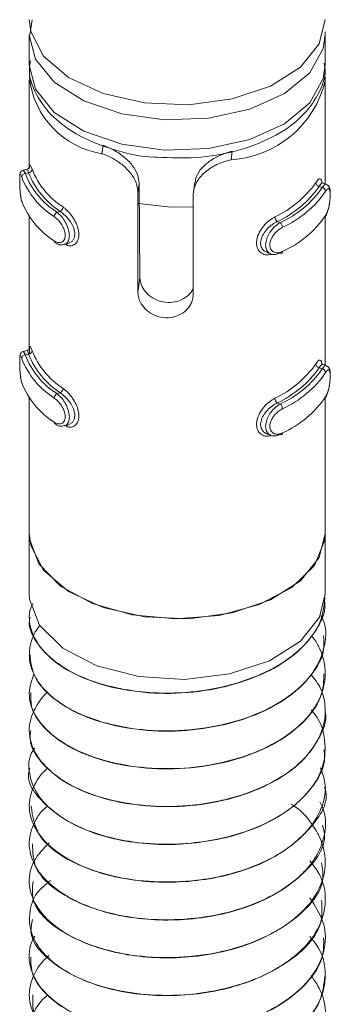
# Model space of a CAD drawing. Header units: millimetres. Extents: x -480 to 1549, y -2911 to -293.
# Tile 22 of 106: x 61 to 69, y -2055 to -2028. Entities that reach past the tile are written whole.
import ezdxf

# ---------------------------------------------------------------- set-up
doc = ezdxf.new("R2010")
doc.units = ezdxf.units.MM

msp = doc.modelspace()

# ---------------------------------------------------------------- linework, layer by layer
at = {"color": 7, "linetype": 'Continuous', "lineweight": 15}
for p, q in [((60.934, -2027.946), (60.87, -2028.365)), ((68.853, -2028.269), (68.856, -2028.351)), ((60.856, -2028.351), (60.856, -2029.168)), ((68.856, -2029.168), (68.856, -2028.351)), ((60.856, -2029.576), (60.856, -2031.94)), ((68.856, -2032.381), (68.856, -2029.58)), ((62.821, -2031.564), (62.854, -2031.333)), ((66.31, -2031.727), (66.342, -2031.496)), ((60.804, -2031.978), (60.685, -2032.01)), ((60.835, -2032.079), (60.75, -2032.103)), ((63.791, -2032.619), (63.827, -2032.367)), ((63.827, -2032.367), (63.846, -2034.918)), ((65.328, -2032.347), (65.293, -2032.595)), ((68.696, -2032.447), (68.773, -2032.478)), ((68.893, -2032.396), (68.784, -2032.352)), ((63.791, -2035.308), (63.791, -2032.619)), ((65.286, -2032.688), (65.286, -2035.378)), ((60.856, -2033.262), (60.856, -2036.839)), ((61.692, -2033.123), (61.607, -2033.146)), ((68.856, -2037.28), (68.856, -2033.25)), ((67.559, -2033.397), (67.636, -2033.428)), ((61.806, -2034.018), (61.925, -2033.986)), ((67.276, -2034.231), (67.386, -2034.274)), ((63.791, -2035.308), (63.846, -2034.918)), ((60.804, -2036.877), (60.685, -2036.91)), ((60.835, -2036.979), (60.75, -2037.002)), ((68.696, -2037.346), (68.773, -2037.377)), ((68.893, -2037.295), (68.784, -2037.251)), ((61.692, -2038.022), (61.607, -2038.045)), ((68.856, -2041.824), (68.856, -2038.149)), ((60.856, -2038.161), (60.856, -2041.824)), ((67.559, -2038.296), (67.636, -2038.327)), ((61.806, -2038.917), (61.925, -2038.885)), ((67.276, -2039.13), (67.386, -2039.174)), ((60.856, -2041.824), (60.856, -2043.457)), ((68.856, -2043.457), (68.856, -2041.824)), ((68.856, -2043.573), (68.856, -2043.565)), ((60.856, -2044.075), (60.856, -2044.083)), ((68.856, -2044.593), (68.856, -2044.585)), ((60.856, -2045.095), (60.856, -2045.104)), ((68.856, -2045.614), (68.856, -2045.606)), ((60.856, -2046.116), (60.856, -2046.124)), ((68.856, -2046.635), (68.856, -2046.627)), ((60.856, -2047.137), (60.856, -2047.145)), ((68.856, -2047.655), (68.856, -2047.647)), ((60.856, -2048.157), (60.856, -2048.166)), ((68.856, -2048.676), (68.856, -2048.668)), ((60.856, -2049.178), (60.856, -2049.187)), ((68.856, -2049.697), (68.856, -2049.689)), ((60.856, -2050.199), (60.856, -2050.207)), ((68.856, -2050.717), (68.856, -2050.709)), ((60.856, -2051.22), (60.856, -2051.227)), ((68.856, -2051.737), (68.856, -2051.73)), ((60.856, -2052.24), (60.856, -2052.248)), ((68.856, -2052.759), (68.856, -2052.75)), ((60.856, -2053.261), (60.856, -2053.269)), ((68.856, -2053.779), (68.856, -2053.771)), ((60.856, -2054.282), (60.856, -2054.29))]:
    msp.add_line(p, q, dxfattribs=at)
at = {"color": 7, "linetype": 'Continuous', "lineweight": 15, "flags": 128}
for points in [[(60.856, -2027.943), (60.896, -2028.268), (61.242, -2028.933), (61.914, -2029.508), (62.852, -2029.942), (63.971, -2030.195), (65.17, -2030.245), (66.34, -2030.087), (67.377, -2029.736), (68.185, -2029.223), (68.694, -2028.594), (68.856, -2027.943)], [(68.787, -2032.358), (68.764, -2032.355), (68.72, -2032.407), (68.696, -2032.447), (68.696, -2032.447), (68.696, -2032.447)], [(63.809, -2032.907), (64.67, -2033.01), (65.286, -2032.996)], [(61.925, -2033.985), (62.022, -2033.928), (62.078, -2033.822), (62.085, -2033.692), (62.048, -2033.555), (61.975, -2033.414), (61.871, -2033.278), (61.748, -2033.162), (61.692, -2033.123), (61.692, -2033.123), (61.692, -2033.123)], [(67.701, -2034.206), (67.7, -2034.221), (67.696, -2034.234), (67.69, -2034.244), (67.682, -2034.251), (67.672, -2034.255), (67.661, -2034.255), (67.649, -2034.251), (67.636, -2034.244)], [(68.787, -2037.258), (68.764, -2037.255), (68.72, -2037.306), (68.696, -2037.346), (68.696, -2037.346), (68.696, -2037.346)], [(61.925, -2038.884), (62.022, -2038.827), (62.078, -2038.721), (62.085, -2038.592), (62.048, -2038.454), (61.975, -2038.314), (61.871, -2038.178), (61.748, -2038.062), (61.692, -2038.022), (61.692, -2038.022), (61.692, -2038.022)], [(67.701, -2039.106), (67.7, -2039.121), (67.696, -2039.134), (67.69, -2039.144), (67.682, -2039.151), (67.672, -2039.154), (67.661, -2039.154), (67.649, -2039.15), (67.636, -2039.143)], [(60.856, -2041.824), (60.896, -2042.149), (61.242, -2042.814), (61.914, -2043.389), (62.852, -2043.823), (63.971, -2044.076), (65.17, -2044.126), (66.34, -2043.969), (67.377, -2043.617), (68.185, -2043.104), (68.694, -2042.475), (68.856, -2041.824)], [(60.856, -2041.824), (60.864, -2041.972), (61.117, -2042.645), (61.702, -2043.244), (62.567, -2043.718), (63.636, -2044.023), (64.813, -2044.133), (65.993, -2044.038), (67.073, -2043.746), (67.956, -2043.283), (68.563, -2042.691), (68.841, -2042.022), (68.856, -2041.824)], [(60.856, -2043.457), (60.864, -2043.602), (61.133, -2044.302), (61.76, -2044.92), (62.686, -2045.397), (63.821, -2045.688), (65.055, -2045.764), (66.271, -2045.617), (67.35, -2045.263), (68.189, -2044.734), (68.706, -2044.083), (68.856, -2043.457)]]:
    msp.add_lwpolyline(points, dxfattribs=at)
at = {"color": 8, "linetype": 'Continuous', "lineweight": 15, "flags": 128}
for points in [[(68.856, -2028.351), (68.805, -2028.72), (68.441, -2029.376), (67.758, -2029.94), (66.818, -2030.364), (65.704, -2030.608), (64.514, -2030.652), (63.354, -2030.492), (62.328, -2030.141), (61.527, -2029.631), (61.021, -2029.008), (60.856, -2028.362)], [(60.856, -2029.168), (61.021, -2029.825), (61.527, -2030.448), (62.328, -2030.958), (63.354, -2031.308), (64.514, -2031.469), (65.704, -2031.425), (66.818, -2031.18), (67.758, -2030.757), (68.441, -2030.192), (68.805, -2029.537), (68.856, -2029.168)], [(60.686, -2032.017), (60.702, -2032.017), (60.737, -2032.073), (60.75, -2032.103), (60.75, -2032.103), (60.75, -2032.103)], [(60.686, -2036.916), (60.702, -2036.916), (60.737, -2036.972), (60.75, -2037.002), (60.75, -2037.002), (60.75, -2037.002)]]:
    msp.add_lwpolyline(points, dxfattribs=at)
at = {"color": 7, "linetype": 'Continuous', "lineweight": 15}
for centre, radius, start, end in [((63.186, -2029.251), 2.342, 186.1738, 261.0324), ((66.142, -2028.94), 2.792, 273.4429, 346.3427), ((60.829, -2031.975), 0.104, 273.1378, 353.7602), ((62.929, -2031.199), 2.146, 201.5262, 237.2768), ((60.755, -2032.206), 0.104, 92.5786, 173.7258), ((62.662, -2031.44), 2.147, 200.5905, 238.2121), ((62.71, -2031.366), 2.094, 200.5916, 238.212), ((62.881, -2031.272), 2.199, 201.5279, 237.2756), ((66.307, -2030.726), 2.809, 294.9887, 324.7971), ((66.343, -2030.787), 2.88, 294.989, 324.7964), ((66.514, -2030.93), 2.739, 294.2019, 325.5835), ((68.717, -2032.334), 0.115, 185.5827, 259.6116), ((68.753, -2032.59), 0.114, 5.6467, 80.204), ((66.55, -2030.991), 2.809, 294.2022, 325.5837), ((62.662, -2032.093), 2.147, 200.5905, 238.2121), ((61.627, -2032.996), 0.142, 297.1074, 356.6733), ((61.674, -2033.273), 0.144, 117.816, 176.781), ((67.657, -2033.266), 0.163, 182.1343, 233.4686), ((66.55, -2031.644), 2.809, 294.2022, 325.5837), ((67.536, -2033.559), 0.165, 2.051, 52.6727), ((61.582, -2033.922), 0.0516, 175.326, 235.6003), ((60.755, -2037.105), 0.104, 92.57, 173.7343), ((62.71, -2036.266), 2.094, 200.5916, 238.212), ((60.829, -2036.874), 0.104, 273.1581, 353.7548), ((62.881, -2036.172), 2.199, 201.5279, 237.2756), ((62.929, -2036.099), 2.146, 201.5262, 237.2768), ((62.662, -2036.339), 2.147, 200.5905, 238.2121), ((66.307, -2035.625), 2.809, 294.9887, 324.7971), ((66.343, -2035.686), 2.88, 294.989, 324.7964), ((68.717, -2037.233), 0.115, 185.5883, 259.5923), ((66.514, -2035.829), 2.739, 294.2019, 325.5835), ((66.55, -2035.89), 2.809, 294.2022, 325.5837), ((68.753, -2037.489), 0.114, 5.6386, 80.2121), ((62.662, -2036.992), 2.147, 200.5905, 238.2121), ((61.674, -2038.172), 0.144, 117.8092, 176.7878), ((61.627, -2037.895), 0.142, 297.1242, 356.6673), ((66.55, -2036.544), 2.809, 294.2022, 325.5837), ((67.657, -2038.165), 0.163, 182.1401, 233.4536), ((67.536, -2038.458), 0.165, 2.0449, 52.6787), ((61.582, -2038.821), 0.0516, 175.3372, 235.5891)]:
    msp.add_arc(centre, radius, start, end, dxfattribs=at)
for points, knots in [([(60.891, -2029.047), (60.877, -2029.118), (60.816, -2029.428), (61.019, -2029.981), (61.481, -2030.601), (62.206, -2031.117), (63.144, -2031.476), (63.89, -2031.658), (64.291, -2031.66), (64.317, -2031.66)], [0, 0, 0, 0, 0.052727, 0.231137, 0.408198, 0.594823, 0.789943, 0.986328, 1, 1, 1, 1]), ([(64.317, -2031.66), (64.666, -2031.675), (65.392, -2031.707), (66.471, -2031.514), (67.45, -2031.148), (68.214, -2030.624), (68.681, -2029.993), (68.89, -2029.462), (68.836, -2029.174), (68.825, -2029.115)], [0, 0, 0, 0, 0.1556066, 0.3233129, 0.4922688, 0.6636371, 0.8167204, 0.9623188, 1, 1, 1, 1]), ([(68.821, -2029.4), (68.831, -2029.414), (68.853, -2029.441), (68.855, -2029.547), (68.856, -2029.599)], [0, 0, 0, 0, 0.502537, 1, 1, 1, 1]), ([(62.854, -2031.333), (62.933, -2031.366), (63.12, -2031.445), (63.408, -2031.63), (63.649, -2031.871), (63.798, -2032.124), (63.817, -2032.288), (63.827, -2032.367)], [0, 0, 0, 0, 0.1732, 0.407729, 0.615901, 0.813579, 1, 1, 1, 1]), ([(65.34, -2032.349), (65.347, -2032.294), (65.366, -2032.153), (65.515, -2031.942), (65.751, -2031.741), (66.042, -2031.586), (66.242, -2031.526), (66.342, -2031.496)], [0, 0, 0, 0, 0.141268, 0.357966, 0.57176, 0.784189, 1, 1, 1, 1]), ([(63.791, -2032.619), (63.786, -2032.553), (63.773, -2032.396), (63.651, -2032.148), (63.436, -2031.905), (63.159, -2031.707), (62.946, -2031.608), (62.835, -2031.569), (62.821, -2031.564)], [0, 0, 0, 0, 0.147078, 0.351352, 0.5552972, 0.760038, 0.9713753, 1, 1, 1, 1]), ([(66.31, -2031.727), (66.194, -2031.76), (65.963, -2031.825), (65.646, -2032.013), (65.416, -2032.25), (65.302, -2032.485), (65.291, -2032.632), (65.286, -2032.688)], [0, 0, 0, 0, 0.227115, 0.454907, 0.667257, 0.872131, 1, 1, 1, 1]), ([(60.686, -2032.011), (60.684, -2032.011), (60.669, -2032.013), (60.647, -2032.029), (60.625, -2032.052), (60.613, -2032.076), (60.605, -2032.103), (60.598, -2032.147), (60.595, -2032.229), (60.596, -2032.367), (60.602, -2032.519), (60.615, -2032.676), (60.633, -2032.797), (60.65, -2032.847), (60.656, -2032.863)], [0, 0, 0, 0, 0.005814, 0.043096, 0.07514, 0.106587, 0.142672, 0.21376, 0.366792, 0.496325, 0.631094, 0.772692, 0.930128, 1, 1, 1, 1]), ([(60.862, -2031.964), (60.863, -2031.949), (60.865, -2031.923), (60.867, -2031.917), (60.862, -2031.932), (60.846, -2031.955), (60.824, -2031.973), (60.808, -2031.975), (60.803, -2031.976)], [0, 0, 0, 0, 0.3493282, 0.5758472, 0.7144737, 0.8254972, 0.9531837, 1, 1, 1, 1]), ([(60.835, -2032.079), (60.835, -2032.079), (60.835, -2032.048), (60.809, -2032.001), (60.804, -2031.967), (60.804, -2031.978), (60.804, -2031.978)], [0, 0, 0, 0, 0.000181, 0.470403, 0.993623, 1, 1, 1, 1]), ([(60.864, -2031.925), (60.864, -2031.923), (60.866, -2031.882), (60.875, -2031.869), (60.897, -2031.888), (60.921, -2031.955), (60.933, -2031.987)], [0, 0, 0, 0, 0.017964, 0.36169, 0.698308, 1, 1, 1, 1]), ([(60.652, -2032.195), (60.649, -2032.186), (60.637, -2032.151), (60.621, -2032.114), (60.607, -2032.11), (60.599, -2032.148), (60.596, -2032.223), (60.596, -2032.334), (60.6, -2032.471), (60.61, -2032.616), (60.626, -2032.752), (60.643, -2032.816), (60.652, -2032.848)], [0, 0, 0, 0, 0.037281, 0.149823, 0.256285, 0.356425, 0.453443, 0.553204, 0.659999, 0.772416, 0.885913, 1, 1, 1, 1]), ([(68.602, -2032.345), (68.613, -2032.329), (68.648, -2032.278), (68.697, -2032.234), (68.738, -2032.247), (68.759, -2032.291), (68.764, -2032.344), (68.765, -2032.356)], [0, 0, 0, 0, 0.12681, 0.407881, 0.675, 0.926977, 1, 1, 1, 1]), ([(68.858, -2033.257), (68.868, -2033.243), (68.902, -2033.193), (68.943, -2033.062), (68.977, -2032.894), (68.994, -2032.73), (68.995, -2032.585), (68.981, -2032.497), (68.948, -2032.427), (68.909, -2032.406), (68.893, -2032.397)], [0, 0, 0, 0, 0.070098, 0.244474, 0.398447, 0.539878, 0.689522, 0.850053, 0.937969, 1, 1, 1, 1]), ([(68.867, -2033.232), (68.872, -2033.223), (68.894, -2033.186), (68.928, -2033.1), (68.96, -2032.973), (68.981, -2032.841), (68.991, -2032.715), (68.991, -2032.606), (68.979, -2032.529), (68.953, -2032.496), (68.916, -2032.509), (68.883, -2032.556), (68.867, -2032.579)], [0, 0, 0, 0, 0.037285, 0.149826, 0.256279, 0.356433, 0.453448, 0.553208, 0.660004, 0.772418, 0.88591, 1, 1, 1, 1]), ([(61.531, -2033.918), (61.541, -2033.925), (61.583, -2033.951), (61.657, -2033.973), (61.738, -2033.959), (61.797, -2033.907), (61.829, -2033.823), (61.828, -2033.713), (61.79, -2033.585), (61.719, -2033.456), (61.628, -2033.341), (61.563, -2033.29), (61.531, -2033.265)], [0, 0, 0, 0, 0.037283, 0.149826, 0.256277, 0.356432, 0.453449, 0.553209, 0.66, 0.772415, 0.885917, 1, 1, 1, 1]), ([(67.559, -2033.397), (67.559, -2033.397), (67.516, -2033.416), (67.424, -2033.471), (67.289, -2033.588), (67.177, -2033.733), (67.112, -2033.886), (67.104, -2034.026), (67.149, -2034.137), (67.211, -2034.206), (67.264, -2034.221), (67.279, -2034.225)], [0, 0, 0, 0, 0.000048, 0.131365, 0.277465, 0.424933, 0.566184, 0.696499, 0.82103, 0.949268, 1, 1, 1, 1]), ([(67.636, -2034.244), (67.636, -2034.244), (67.594, -2034.268), (67.504, -2034.297), (67.385, -2034.285), (67.293, -2034.217), (67.245, -2034.106), (67.243, -2033.97), (67.284, -2033.826), (67.36, -2033.683), (67.467, -2033.551), (67.565, -2033.469), (67.623, -2033.436), (67.636, -2033.428), (67.636, -2033.428)], [0, 0, 0, 0, 0.000038, 0.112212, 0.224492, 0.337098, 0.445589, 0.547537, 0.646162, 0.746787, 0.852429, 0.963249, 0.999962, 1, 1, 1, 1]), ([(67.701, -2033.553), (67.689, -2033.56), (67.639, -2033.586), (67.554, -2033.65), (67.461, -2033.754), (67.393, -2033.867), (67.357, -2033.982), (67.358, -2034.091), (67.401, -2034.182), (67.482, -2034.236), (67.587, -2034.25), (67.663, -2034.221), (67.701, -2034.206)], [0, 0, 0, 0, 0.0372837, 0.1498255, 0.2562885, 0.3564235, 0.4534429, 0.5532034, 0.6599975, 0.7724171, 0.8859158, 1, 1, 1, 1]), ([(61.557, -2033.96), (61.575, -2033.974), (61.629, -2034.014), (61.722, -2034.037), (61.783, -2034.018), (61.803, -2034.012)], [0, 0, 0, 0, 0.257237, 0.758559, 1, 1, 1, 1]), ([(63.846, -2034.918), (63.854, -2034.983), (63.871, -2035.114), (63.994, -2035.307), (64.177, -2035.466), (64.41, -2035.568), (64.663, -2035.597), (64.911, -2035.548), (65.117, -2035.43), (65.245, -2035.308), (65.272, -2035.23), (65.277, -2035.216)], [0, 0, 0, 0, 0.12022, 0.240508, 0.361842, 0.485046, 0.60776, 0.729232, 0.851229, 0.974489, 1, 1, 1, 1]), ([(65.286, -2035.378), (65.283, -2035.422), (65.274, -2035.533), (65.188, -2035.707), (65.022, -2035.871), (64.799, -2035.978), (64.547, -2036.01), (64.297, -2035.963), (64.074, -2035.845), (63.903, -2035.671), (63.806, -2035.481), (63.796, -2035.36), (63.791, -2035.308)], [0, 0, 0, 0, 0.067549, 0.172848, 0.279379, 0.387324, 0.494684, 0.600406, 0.705954, 0.813029, 0.921036, 1, 1, 1, 1]), ([(60.862, -2036.863), (60.863, -2036.848), (60.865, -2036.822), (60.867, -2036.816), (60.862, -2036.832), (60.846, -2036.854), (60.824, -2036.872), (60.808, -2036.875), (60.803, -2036.875)], [0, 0, 0, 0, 0.349332, 0.575798, 0.714454, 0.825479, 0.95317, 1, 1, 1, 1]), ([(60.86, -2036.969), (60.86, -2036.955), (60.86, -2036.885), (60.863, -2036.808), (60.875, -2036.763), (60.897, -2036.789), (60.921, -2036.855), (60.933, -2036.886)], [0, 0, 0, 0, 0.058485, 0.297694, 0.54353, 0.784243, 1, 1, 1, 1]), ([(60.686, -2036.911), (60.684, -2036.911), (60.669, -2036.912), (60.647, -2036.928), (60.625, -2036.951), (60.613, -2036.975), (60.605, -2037.002), (60.598, -2037.046), (60.595, -2037.128), (60.596, -2037.266), (60.602, -2037.418), (60.615, -2037.575), (60.633, -2037.696), (60.65, -2037.747), (60.656, -2037.762)], [0, 0, 0, 0, 0.005814, 0.043097, 0.075142, 0.106564, 0.14265, 0.213764, 0.366799, 0.496308, 0.631104, 0.772687, 0.930127, 1, 1, 1, 1]), ([(60.652, -2037.094), (60.649, -2037.085), (60.637, -2037.05), (60.621, -2037.013), (60.607, -2037.009), (60.599, -2037.047), (60.596, -2037.123), (60.596, -2037.233), (60.6, -2037.37), (60.61, -2037.515), (60.626, -2037.651), (60.643, -2037.715), (60.652, -2037.747)], [0, 0, 0, 0, 0.037279, 0.149827, 0.256274, 0.356432, 0.453449, 0.553209, 0.660003, 0.772418, 0.885914, 1, 1, 1, 1]), ([(60.835, -2036.979), (60.835, -2036.979), (60.835, -2036.947), (60.809, -2036.9), (60.804, -2036.867), (60.804, -2036.877), (60.804, -2036.877)], [0, 0, 0, 0, 0.000181, 0.470403, 0.993623, 1, 1, 1, 1]), ([(68.602, -2037.244), (68.613, -2037.228), (68.648, -2037.177), (68.697, -2037.133), (68.738, -2037.145), (68.761, -2037.195), (68.765, -2037.256), (68.767, -2037.275)], [0, 0, 0, 0, 0.121533, 0.390919, 0.646898, 0.88842, 1, 1, 1, 1]), ([(68.858, -2038.156), (68.868, -2038.142), (68.902, -2038.092), (68.943, -2037.961), (68.977, -2037.793), (68.994, -2037.629), (68.995, -2037.485), (68.981, -2037.396), (68.948, -2037.326), (68.909, -2037.305), (68.893, -2037.297)], [0, 0, 0, 0, 0.070096, 0.244472, 0.398445, 0.539876, 0.68952, 0.850077, 0.937969, 1, 1, 1, 1]), ([(68.867, -2038.131), (68.872, -2038.122), (68.894, -2038.085), (68.928, -2038), (68.96, -2037.872), (68.981, -2037.74), (68.991, -2037.614), (68.991, -2037.506), (68.979, -2037.428), (68.953, -2037.395), (68.916, -2037.409), (68.883, -2037.455), (68.867, -2037.478)], [0, 0, 0, 0, 0.037287, 0.149823, 0.256289, 0.356426, 0.453443, 0.553203, 0.660001, 0.772416, 0.885909, 1, 1, 1, 1]), ([(61.531, -2038.817), (61.541, -2038.824), (61.583, -2038.851), (61.657, -2038.872), (61.738, -2038.858), (61.797, -2038.806), (61.829, -2038.722), (61.828, -2038.612), (61.79, -2038.484), (61.719, -2038.356), (61.628, -2038.241), (61.563, -2038.19), (61.531, -2038.164)], [0, 0, 0, 0, 0.037285, 0.149822, 0.256288, 0.356425, 0.453443, 0.553204, 0.659997, 0.772413, 0.885915, 1, 1, 1, 1]), ([(67.559, -2038.296), (67.559, -2038.296), (67.516, -2038.316), (67.424, -2038.371), (67.289, -2038.487), (67.177, -2038.632), (67.112, -2038.785), (67.104, -2038.926), (67.149, -2039.036), (67.211, -2039.105), (67.264, -2039.12), (67.279, -2039.124)], [0, 0, 0, 0, 0.000048, 0.131365, 0.277464, 0.424933, 0.566162, 0.696477, 0.82103, 0.949268, 1, 1, 1, 1]), ([(67.636, -2039.143), (67.636, -2039.143), (67.594, -2039.168), (67.504, -2039.196), (67.385, -2039.184), (67.293, -2039.116), (67.245, -2039.005), (67.243, -2038.87), (67.284, -2038.725), (67.36, -2038.582), (67.467, -2038.451), (67.565, -2038.369), (67.623, -2038.335), (67.636, -2038.327), (67.636, -2038.327)], [0, 0, 0, 0, 0.000038, 0.112215, 0.224487, 0.337093, 0.445584, 0.547533, 0.646176, 0.746787, 0.852428, 0.963249, 0.999962, 1, 1, 1, 1]), ([(67.701, -2038.452), (67.689, -2038.459), (67.639, -2038.485), (67.554, -2038.55), (67.461, -2038.653), (67.393, -2038.766), (67.357, -2038.881), (67.358, -2038.991), (67.401, -2039.081), (67.482, -2039.135), (67.587, -2039.149), (67.663, -2039.12), (67.701, -2039.106)], [0, 0, 0, 0, 0.037282, 0.149829, 0.256278, 0.35643, 0.453448, 0.553208, 0.660001, 0.772419, 0.885917, 1, 1, 1, 1]), ([(61.557, -2038.86), (61.575, -2038.873), (61.629, -2038.913), (61.722, -2038.937), (61.783, -2038.917), (61.803, -2038.911)], [0, 0, 0, 0, 0.257225, 0.758524, 1, 1, 1, 1]), ([(60.88, -2044.084), (60.872, -2044.118), (60.815, -2044.369), (61.064, -2044.832), (61.63, -2045.406), (62.522, -2045.846), (63.619, -2046.11), (64.832, -2046.175), (66.043, -2046.021), (67.147, -2045.666), (68.051, -2045.133), (68.63, -2044.467), (68.889, -2043.923), (68.835, -2043.626), (68.825, -2043.574)], [0, 0, 0, 0, 0.015083, 0.112601, 0.207949, 0.305056, 0.401936, 0.497432, 0.594992, 0.690656, 0.787323, 0.884578, 0.979861, 1, 1, 1, 1]), ([(68.85, -2043.564), (68.823, -2043.793), (68.766, -2044.261), (68.328, -2044.839), (67.849, -2045.228), (67.289, -2045.567), (66.803, -2045.767), (66.339, -2045.902), (65.973, -2045.998), (65.253, -2046.125), (64.317, -2046.154), (63.606, -2046.071), (63.252, -2046.002), (62.793, -2045.899), (62.109, -2045.665), (61.369, -2045.183), (60.963, -2044.658), (60.858, -2044.263), (60.855, -2044.06), (60.858, -2043.999), (60.866, -2043.892), (60.912, -2043.8), (60.954, -2043.714)], [0, 0, 0, 0, 0.083804, 0.171588, 0.228318, 0.260348, 0.346921, 0.356869, 0.374971, 0.435537, 0.523569, 0.584228, 0.601683, 0.610524, 0.699214, 0.786424, 0.873926, 0.937062, 0.954605, 0.959857, 0.962762, 1, 1, 1, 1]), ([(68.739, -2044.039), (68.755, -2044.067), (68.902, -2044.322), (68.872, -2044.863), (68.596, -2045.562), (67.977, -2046.19), (67.13, -2046.683), (66.07, -2047.024), (64.911, -2047.181), (63.745, -2047.137), (62.8, -2046.933), (62.183, -2046.688), (61.649, -2046.397), (61.34, -2046.138), (61.141, -2045.891), (61.003, -2045.696), (60.834, -2045.311), (60.854, -2044.809), (61.021, -2044.455), (61.132, -2044.314), (61.138, -2044.306)], [0, 0, 0, 0, 0.009568, 0.087507, 0.169777, 0.242866, 0.320608, 0.397597, 0.476149, 0.553154, 0.630878, 0.681265, 0.709477, 0.786139, 0.795003, 0.811048, 0.864603, 0.942564, 0.996766, 1, 1, 1, 1]), ([(68.472, -2044.587), (68.517, -2044.63), (68.564, -2044.674), (68.594, -2044.724), (68.597, -2044.729), (68.607, -2044.745), (68.641, -2044.803), (68.76, -2045.029), (68.895, -2045.489), (68.815, -2046.149), (68.398, -2046.83), (67.909, -2047.231), (67.599, -2047.419), (67.516, -2047.468), (67.236, -2047.622), (66.62, -2047.886), (65.621, -2048.13), (64.448, -2048.208), (63.649, -2048.124), (63.187, -2048.029), (62.835, -2047.947), (62.214, -2047.742), (61.498, -2047.334), (60.992, -2046.769), (60.788, -2046.173), (60.925, -2045.788), (60.987, -2045.611)], [0, 0, 0, 0, 0.016307, 0.016515, 0.016865, 0.017994, 0.021964, 0.03675, 0.093615, 0.1698, 0.245686, 0.322886, 0.325629, 0.330295, 0.345394, 0.398583, 0.47519, 0.551348, 0.627501, 0.635282, 0.650763, 0.704736, 0.781164, 0.856833, 0.934046, 1, 1, 1, 1]), ([(60.875, -2045.103), (60.896, -2045.297), (60.939, -2045.706), (61.449, -2046.281), (62.254, -2046.763), (63.305, -2047.077), (64.497, -2047.199), (65.72, -2047.104), (66.865, -2046.801), (67.832, -2046.314), (68.505, -2045.678), (68.849, -2045.08), (68.819, -2044.713), (68.81, -2044.593)], [0, 0, 0, 0, 0.086344, 0.182229, 0.278608, 0.375977, 0.471224, 0.568549, 0.665031, 0.760821, 0.858345, 0.953731, 1, 1, 1, 1]), ([(68.477, -2045.637), (68.573, -2045.762), (68.791, -2046.045), (68.852, -2046.408), (68.857, -2046.643), (68.854, -2046.711), (68.837, -2046.967), (68.736, -2047.291), (68.448, -2047.736), (68.054, -2048.159), (67.595, -2048.459), (67.283, -2048.612), (67.271, -2048.617), (67.232, -2048.636), (67.082, -2048.707), (66.769, -2048.835), (66.431, -2048.941), (66.14, -2049.015), (65.767, -2049.1), (65.036, -2049.206), (63.98, -2049.203), (62.881, -2049.009), (62.224, -2048.753), (61.877, -2048.561), (61.627, -2048.408), (61.221, -2048.082), (60.873, -2047.548), (60.815, -2046.917), (61.06, -2046.439), (61.266, -2046.173), (61.352, -2046.106), (61.359, -2046.101)], [0, 0, 0, 0, 0.040883, 0.093017, 0.107159, 0.111238, 0.113323, 0.183974, 0.208651, 0.25608, 0.328044, 0.328316, 0.328845, 0.330678, 0.33743, 0.363279, 0.398879, 0.406224, 0.420758, 0.471314, 0.542694, 0.613776, 0.686098, 0.69328, 0.707506, 0.757019, 0.828778, 0.900879, 0.971468, 0.997992, 1, 1, 1, 1]), ([(60.9, -2046.123), (60.896, -2046.258), (60.887, -2046.61), (61.283, -2047.148), (62.006, -2047.669), (63.001, -2048.03), (64.165, -2048.208), (65.392, -2048.172), (66.568, -2047.923), (67.593, -2047.484), (68.354, -2046.883), (68.801, -2046.235), (68.816, -2045.799), (68.822, -2045.612)], [0, 0, 0, 0, 0.059835, 0.156567, 0.252134, 0.349672, 0.445206, 0.54198, 0.639126, 0.734419, 0.83189, 0.927909, 1, 1, 1, 1]), ([(68.48, -2046.599), (68.481, -2046.6), (68.729, -2046.839), (68.87, -2047.355), (68.848, -2048.078), (68.504, -2048.741), (67.853, -2049.347), (66.964, -2049.811), (66.024, -2050.084), (65.252, -2050.194), (64.449, -2050.233), (63.783, -2050.186), (63.067, -2050.051), (62.393, -2049.857), (61.645, -2049.482), (61.259, -2049.117), (61.118, -2048.92), (61.108, -2048.905), (61.073, -2048.855), (60.953, -2048.661), (60.833, -2048.267), (60.824, -2047.863), (60.984, -2047.646), (61.002, -2047.621)], [0, 0, 0, 0, 0.000394, 0.090019, 0.157007, 0.2306, 0.307252, 0.382572, 0.452537, 0.505661, 0.535198, 0.610116, 0.636357, 0.686565, 0.762171, 0.837771, 0.838377, 0.839542, 0.843554, 0.858296, 0.914558, 0.990255, 1, 1, 1, 1]), ([(60.897, -2047.146), (60.886, -2047.22), (60.842, -2047.513), (61.143, -2048.008), (61.776, -2048.562), (62.712, -2048.97), (63.839, -2049.2), (65.06, -2049.224), (66.26, -2049.031), (67.332, -2048.642), (68.19, -2048.079), (68.698, -2047.396), (68.914, -2046.891), (68.853, -2046.641), (68.852, -2046.635)], [0, 0, 0, 0, 0.033231, 0.130544, 0.225805, 0.323205, 0.419544, 0.515489, 0.612998, 0.708336, 0.805444, 0.902307, 0.997801, 1, 1, 1, 1]), ([(60.874, -2048.168), (60.868, -2048.183), (60.734, -2048.514), (61.236, -2049.19), (62.374, -2049.932), (64.104, -2050.291), (65.959, -2050.168), (67.613, -2049.582), (68.538, -2048.731), (68.877, -2048.049), (68.828, -2047.73), (68.817, -2047.657)], [0, 0, 0, 0, 0.006714, 0.152301, 0.296491, 0.440865, 0.586294, 0.729921, 0.875816, 0.971484, 1, 1, 1, 1]), ([(68.73, -2048.155), (68.785, -2048.313), (68.921, -2048.705), (68.753, -2049.346), (68.34, -2049.934), (67.859, -2050.324), (67.302, -2050.665), (66.818, -2050.865), (66.354, -2051.002), (65.989, -2051.098), (65.27, -2051.227), (64.22, -2051.262), (63.097, -2051.104), (62.123, -2050.775), (61.378, -2050.295), (60.966, -2049.768), (60.858, -2049.369), (60.855, -2049.165), (60.858, -2049.11), (60.859, -2049.094), (60.876, -2048.884), (60.98, -2048.606), (61.194, -2048.298), (61.316, -2048.194), (61.367, -2048.15)], [0, 0, 0, 0, 0.050529, 0.125289, 0.200695, 0.250067, 0.276989, 0.351396, 0.360154, 0.375776, 0.427533, 0.50322, 0.577762, 0.653977, 0.728966, 0.804125, 0.859819, 0.874538, 0.878604, 0.879814, 0.880474, 0.954946, 0.981105, 1, 1, 1, 1]), ([(60.904, -2049.182), (60.946, -2049.467), (61.035, -2050.077), (62.138, -2050.845), (63.765, -2051.28), (65.628, -2051.247), (67.355, -2050.739), (68.482, -2049.845), (68.979, -2049.071), (68.844, -2048.694), (68.839, -2048.678)], [0, 0, 0, 0, 0.126662, 0.2704, 0.415689, 0.560306, 0.704381, 0.850134, 0.993734, 1, 1, 1, 1]), ([(68.715, -2049.072), (68.738, -2049.119), (68.878, -2049.398), (68.883, -2049.937), (68.669, -2050.491), (68.337, -2050.927), (67.904, -2051.335), (67.145, -2051.78), (66.088, -2052.123), (64.93, -2052.283), (63.763, -2052.242), (62.814, -2052.041), (62.195, -2051.797), (61.659, -2051.507), (61.349, -2051.25), (61.147, -2051.002), (61.008, -2050.808), (60.838, -2050.424), (60.843, -2049.963), (61.029, -2049.562), (61.169, -2049.327), (61.321, -2049.215), (61.361, -2049.185)], [0, 0, 0, 0, 0.015392, 0.09068, 0.164378, 0.192325, 0.239923, 0.314703, 0.388692, 0.464213, 0.538278, 0.612967, 0.662039, 0.688548, 0.762257, 0.770984, 0.786476, 0.837674, 0.912657, 0.949386, 0.986684, 1, 1, 1, 1]), ([(67.939, -2049.139), (67.965, -2049.155), (68.273, -2049.339), (68.448, -2049.593), (68.59, -2049.821), (68.601, -2049.839), (68.637, -2049.899), (68.756, -2050.124), (68.894, -2050.582), (68.82, -2051.241), (68.407, -2051.923), (67.903, -2052.339), (67.532, -2052.563), (67.242, -2052.723), (66.63, -2052.985), (65.639, -2053.23), (64.467, -2053.312), (63.665, -2053.229), (63.2, -2053.136), (62.848, -2053.054), (62.226, -2052.851), (61.51, -2052.446), (60.991, -2051.881), (60.805, -2051.265), (60.922, -2050.665), (61.243, -2050.33), (61.39, -2050.178)], [0, 0, 0, 0, 0.006248, 0.073017, 0.073598, 0.074667, 0.07827, 0.091337, 0.140828, 0.207697, 0.274236, 0.341963, 0.349345, 0.362888, 0.408396, 0.475571, 0.542389, 0.609202, 0.61634, 0.630022, 0.676945, 0.744024, 0.810379, 0.878114, 0.944552, 1, 1, 1, 1]), ([(60.945, -2050.203), (60.948, -2050.429), (60.955, -2050.98), (61.897, -2051.744), (63.438, -2052.253), (65.294, -2052.311), (67.07, -2051.884), (68.33, -2051.048), (68.926, -2050.234), (68.806, -2049.785), (68.784, -2049.702)], [0, 0, 0, 0, 0.100411, 0.244034, 0.3899, 0.533867, 0.678723, 0.823828, 0.967676, 1, 1, 1, 1]), ([(68.439, -2050.67), (68.527, -2050.78), (68.819, -2051.149), (68.912, -2051.8), (68.686, -2052.562), (68.119, -2053.234), (67.324, -2053.727), (66.347, -2054.096), (65.251, -2054.308), (64.057, -2054.309), (62.927, -2054.127), (61.98, -2053.772), (61.4, -2053.345), (61.12, -2053.019), (60.875, -2052.617), (60.817, -2052.085), (61.011, -2051.528), (61.318, -2051.288), (61.428, -2051.202)], [0, 0, 0, 0, 0.036295, 0.121042, 0.187015, 0.265684, 0.340064, 0.387441, 0.471732, 0.543363, 0.60397, 0.689235, 0.754962, 0.783987, 0.812357, 0.899789, 0.964151, 1, 1, 1, 1]), ([(60.959, -2051.227), (60.94, -2051.393), (60.883, -2051.882), (61.678, -2052.631), (63.12, -2053.212), (64.957, -2053.359), (66.771, -2053.015), (68.151, -2052.243), (68.867, -2051.393), (68.781, -2050.87), (68.756, -2050.72)], [0, 0, 0, 0, 0.073792, 0.217649, 0.36359, 0.507248, 0.652903, 0.797179, 0.941619, 1, 1, 1, 1]), ([(68.44, -2051.666), (68.581, -2051.882), (68.888, -2052.354), (68.874, -2053.102), (68.517, -2053.834), (67.861, -2054.446), (66.958, -2054.915), (65.862, -2055.237), (64.731, -2055.351), (63.622, -2055.277), (62.585, -2055.049), (61.679, -2054.618), (61.062, -2054.032), (60.818, -2053.426), (60.855, -2052.965), (60.982, -2052.739), (61.002, -2052.704)], [0, 0, 0, 0, 0.072686, 0.15867, 0.229478, 0.312384, 0.383511, 0.453658, 0.542933, 0.600526, 0.671938, 0.76267, 0.835927, 0.914138, 0.986657, 1, 1, 1, 1]), ([(60.946, -2052.252), (60.921, -2052.357), (60.82, -2052.783), (61.482, -2053.508), (62.814, -2054.157), (64.617, -2054.39), (66.459, -2054.132), (67.947, -2053.43), (68.801, -2052.549), (68.768, -2051.954), (68.756, -2051.735)], [0, 0, 0, 0, 0.047078, 0.19151, 0.337026, 0.480722, 0.626688, 0.770461, 0.91577, 1, 1, 1, 1]), ([(68.437, -2052.709), (68.499, -2052.779), (68.784, -2053.101), (68.909, -2053.707), (68.771, -2054.39), (68.343, -2055.058), (67.587, -2055.656), (66.516, -2056.091), (65.401, -2056.323), (64.296, -2056.366), (63.146, -2056.22), (62.152, -2055.898), (61.449, -2055.443), (60.955, -2054.882), (60.775, -2054.242), (60.99, -2053.681), (61.224, -2053.369), (61.344, -2053.264), (61.388, -2053.226)], [0, 0, 0, 0, 0.023597, 0.107977, 0.174221, 0.227162, 0.318517, 0.391244, 0.455425, 0.528832, 0.590675, 0.672848, 0.741853, 0.792019, 0.884895, 0.957416, 0.984682, 1, 1, 1, 1]), ([(60.894, -2053.268), (60.897, -2053.424), (60.905, -2053.798), (61.342, -2054.35), (62.096, -2054.858), (63.112, -2055.202), (64.287, -2055.359), (65.514, -2055.301), (66.679, -2055.032), (67.684, -2054.575), (68.413, -2053.96), (68.82, -2053.331), (68.816, -2052.92), (68.814, -2052.758)], [0, 0, 0, 0, 0.069658, 0.166098, 0.261915, 0.359426, 0.454791, 0.551803, 0.648738, 0.744153, 0.84168, 0.937403, 1, 1, 1, 1]), ([(68.475, -2053.763), (68.578, -2053.915), (68.854, -2054.321), (68.899, -2055), (68.612, -2055.744), (68.037, -2056.351), (67.188, -2056.859), (66.166, -2057.213), (64.958, -2057.387), (63.825, -2057.349), (62.733, -2057.132), (61.826, -2056.749), (61.157, -2056.193), (60.851, -2055.627), (60.847, -2055.013), (61.041, -2054.565), (61.305, -2054.329), (61.353, -2054.286)], [0, 0, 0, 0, 0.048877, 0.130838, 0.197193, 0.276764, 0.335268, 0.41125, 0.486539, 0.558793, 0.619432, 0.703668, 0.77171, 0.846638, 0.90403, 0.982627, 1, 1, 1, 1]), ([(60.953, -2054.286), (60.947, -2054.494), (60.931, -2055.025), (61.826, -2055.786), (63.335, -2056.318), (64.992, -2056.395), (66.374, -2056.145), (67.433, -2055.737), (68.246, -2055.16), (68.767, -2054.485), (68.818, -2054.007), (68.843, -2053.779)], [0, 0, 0, 0, 0.091814, 0.235107, 0.380679, 0.524147, 0.621784, 0.717265, 0.814769, 0.911579, 1, 1, 1, 1])]:
    msp.add_open_spline(points, degree=3, knots=knots, dxfattribs=at)
at = {"color": 8, "linetype": 'Continuous', "lineweight": 15}
for points, knots in [([(68.773, -2032.478), (68.773, -2032.478), (68.797, -2032.446), (68.838, -2032.403), (68.88, -2032.38), (68.893, -2032.396), (68.893, -2032.397)], [0, 0, 0, 0, 0.0001752, 0.490528, 0.9813204, 1, 1, 1, 1]), ([(61.769, -2033.004), (61.789, -2033.02), (61.855, -2033.069), (61.965, -2033.185), (62.079, -2033.35), (62.161, -2033.525), (62.202, -2033.697), (62.195, -2033.857), (62.133, -2033.984), (62.025, -2034.051), (61.916, -2034.059), (61.849, -2034.023), (61.828, -2034.012)], [0, 0, 0, 0, 0.052487, 0.16882, 0.279384, 0.383676, 0.486324, 0.594194, 0.710107, 0.829235, 0.945874, 1, 1, 1, 1]), ([(61.607, -2033.146), (61.607, -2033.146), (61.636, -2033.176), (61.721, -2033.243), (61.819, -2033.387), (61.898, -2033.549), (61.939, -2033.709), (61.941, -2033.846), (61.905, -2033.948), (61.856, -2034.006), (61.815, -2034.011), (61.803, -2034.012)], [0, 0, 0, 0, 0.000043, 0.142335, 0.284737, 0.427566, 0.565181, 0.694517, 0.819612, 0.947226, 1, 1, 1, 1]), ([(67.385, -2034.285), (67.344, -2034.293), (67.253, -2034.31), (67.133, -2034.262), (67.04, -2034.168), (66.994, -2034.034), (67.002, -2033.867), (67.072, -2033.682), (67.194, -2033.506), (67.343, -2033.361), (67.445, -2033.3), (67.493, -2033.272)], [0, 0, 0, 0, 0.091777, 0.205665, 0.313122, 0.418854, 0.529997, 0.649411, 0.772119, 0.892293, 1, 1, 1, 1]), ([(68.773, -2037.377), (68.773, -2037.377), (68.797, -2037.346), (68.838, -2037.302), (68.88, -2037.279), (68.893, -2037.295), (68.893, -2037.296)], [0, 0, 0, 0, 0.0001752, 0.490528, 0.9813204, 1, 1, 1, 1]), ([(61.607, -2038.045), (61.607, -2038.045), (61.636, -2038.075), (61.721, -2038.142), (61.819, -2038.286), (61.898, -2038.448), (61.939, -2038.608), (61.941, -2038.746), (61.905, -2038.847), (61.856, -2038.905), (61.815, -2038.91), (61.803, -2038.911)], [0, 0, 0, 0, 0.000043, 0.142336, 0.284739, 0.427568, 0.565184, 0.694497, 0.819592, 0.947225, 1, 1, 1, 1]), ([(61.769, -2037.904), (61.789, -2037.919), (61.855, -2037.968), (61.965, -2038.084), (62.079, -2038.25), (62.161, -2038.424), (62.202, -2038.596), (62.195, -2038.756), (62.133, -2038.884), (62.025, -2038.95), (61.916, -2038.959), (61.849, -2038.923), (61.828, -2038.911)], [0, 0, 0, 0, 0.052486, 0.168824, 0.279378, 0.383683, 0.486315, 0.594201, 0.710113, 0.829228, 0.945875, 1, 1, 1, 1]), ([(67.385, -2039.184), (67.344, -2039.192), (67.253, -2039.209), (67.133, -2039.161), (67.04, -2039.068), (66.994, -2038.933), (67.002, -2038.767), (67.072, -2038.582), (67.194, -2038.406), (67.343, -2038.26), (67.445, -2038.2), (67.493, -2038.171)], [0, 0, 0, 0, 0.091777, 0.205675, 0.313118, 0.418865, 0.529991, 0.649404, 0.772125, 0.892291, 1, 1, 1, 1])]:
    msp.add_open_spline(points, degree=3, knots=knots, dxfattribs=at)

doc.saveas('drawing.dxf')
